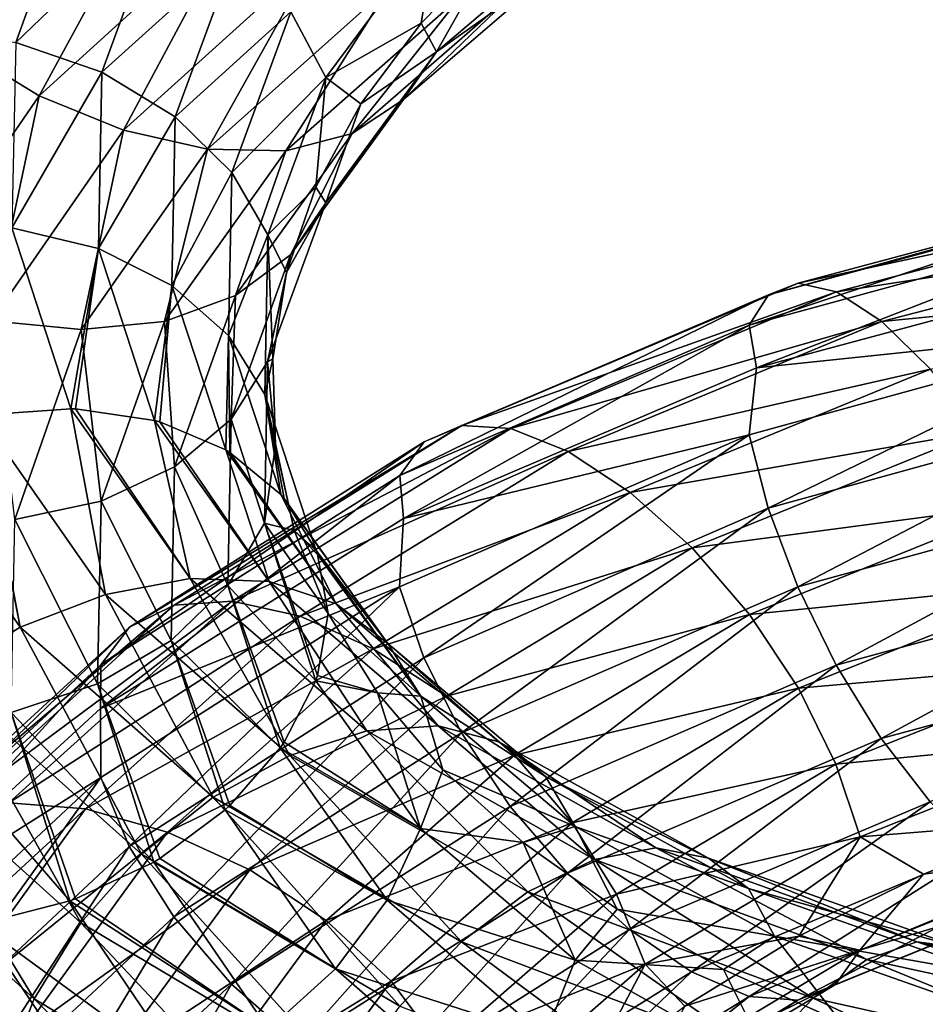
# Model space of a CAD drawing. Header units: metres. Extents: x -109 to 109, y -452 to 89.
# Tile 177 of 256: x -15.43 to -8.51, y -330.64 to -323.12. Entities that reach past the tile are written whole.
import ezdxf

# ---------------------------------------------------------------- set-up
doc = ezdxf.new("R2010")
doc.units = ezdxf.units.M
doc.layers.add('solid_K244270000C71_000', color=7, linetype='CONTINUOUS')
doc.layers.add('solid_k244270000c71_000_02', color=7, linetype='CONTINUOUS')

msp = doc.modelspace()

# ---------------------------------------------------------------- linework, layer by layer
at = {"layer": 'solid_K244270000C71_000'}
for points in [[(-15.873216, -323.338593, 818.342834), (-15.277275, -323.703857, 818.408142), (-16.332329, -325.233673, 820.76709)], [(-14.246313, -327.590271, 809.608337), (-14.58677, -327.758331, 809.076355), (-16.386608, -329.409637, 811.271301)], [(-16.004143, -329.191864, 811.761536), (-14.246313, -327.590271, 809.608337), (-16.386608, -329.409637, 811.271301)], [(-14.58677, -327.758331, 809.076355), (-14.805834, -328.046051, 808.561401), (-16.632702, -329.732422, 810.780823)], [(-16.386608, -329.409637, 811.271301), (-14.58677, -327.758331, 809.076355), (-16.632702, -329.732422, 810.780823)], [(-14.805834, -328.046051, 808.561401), (-14.808818, -328.380127, 808.026184), (-16.662947, -330.076141, 810.242249)], [(-16.632702, -329.732422, 810.780823), (-14.805834, -328.046051, 808.561401), (-16.662947, -330.076141, 810.242249)], [(-16.662947, -330.076141, 810.242249), (-14.807342, -328.906311, 807.730774), (-16.634396, -330.606934, 809.939636)], [(-16.634396, -330.606934, 809.939636), (-14.807342, -328.906311, 807.730774), (-16.38978, -331.109894, 809.635986)], [(-14.807342, -328.906311, 807.730774), (-14.589593, -329.431274, 807.461243), (-16.38978, -331.109894, 809.635986)], [(-14.924942, -329.14563, 812.604797), (-15.50806, -329.099091, 812.216736), (-16.732044, -330.808746, 814.508972)], [(-16.102903, -330.779175, 814.82135), (-14.924942, -329.14563, 812.604797), (-16.732044, -330.808746, 814.508972)]]:
    msp.add_3dface(points, dxfattribs=at)
at = {"layer": 'solid_k244270000c71_000_02'}
for points in [[(-16.379755, -322.889069, 818.406433), (-14.743484, -321.38446, 816.083801), (-15.873216, -323.338593, 818.342834)], [(-14.743484, -321.38446, 816.083801), (-14.287545, -321.885193, 816.087097), (-15.873216, -323.338593, 818.342834)], [(-14.951128, -321.900604, 824.070984), (-15.638254, -321.71637, 823.971924), (-16.167475, -323.188324, 826.387756)], [(-15.873216, -323.338593, 818.342834), (-14.287545, -321.885193, 816.087097), (-15.277275, -323.703857, 818.408142)], [(-14.287545, -321.885193, 816.087097), (-13.751137, -322.313477, 816.229187), (-15.277275, -323.703857, 818.408142)], [(-15.457094, -323.295441, 826.391052), (-14.951128, -321.900604, 824.070984), (-16.167475, -323.188324, 826.387756)], [(-14.314031, -322.198456, 824.058594), (-14.951128, -321.900604, 824.070984), (-15.457094, -323.295441, 826.391052)], [(-14.798437, -323.52359, 826.288757), (-14.314031, -322.198456, 824.058594), (-15.457094, -323.295441, 826.391052)], [(-13.77251, -322.596497, 823.928467), (-14.314031, -322.198456, 824.058594), (-14.798437, -323.52359, 826.288757)], [(-15.277275, -323.703857, 818.408142), (-13.751137, -322.313477, 816.229187), (-14.634536, -323.966339, 818.591797)], [(-13.751137, -322.313477, 816.229187), (-13.172605, -322.646027, 816.494263), (-14.634536, -323.966339, 818.591797)], [(-12.244205, -323.368774, 820.62323), (-11.021059, -322.328857, 818.816956), (-11.789176, -322.566101, 820.435425)], [(-11.247705, -322.659393, 818.319336), (-11.021059, -322.328857, 818.816956), (-12.244205, -323.368774, 820.62323)], [(-13.087943, -323.563843, 823.37677), (-12.242473, -322.426422, 821.418152), (-13.355517, -323.063477, 823.694763)], [(-13.087943, -323.563843, 823.37677), (-12.359611, -323.149323, 821.445984), (-12.242473, -322.426422, 821.418152)], [(-12.242473, -322.426422, 821.418152), (-12.359611, -323.149323, 821.445984), (-11.789176, -322.566101, 820.435425)], [(-12.244205, -323.368774, 820.62323), (-11.789176, -322.566101, 820.435425), (-12.359611, -323.149323, 821.445984)], [(-14.23859, -323.864227, 826.081238), (-13.77251, -322.596497, 823.928467), (-14.798437, -323.52359, 826.288757)], [(-14.634536, -323.966339, 818.591797), (-13.172605, -322.646027, 816.494263), (-13.991565, -324.110901, 818.87738)], [(-13.355517, -323.063477, 823.694763), (-13.77251, -322.596497, 823.928467), (-14.23859, -323.864227, 826.081238)], [(-13.172605, -322.646027, 816.494263), (-12.593863, -322.862366, 816.860291), (-13.991565, -324.110901, 818.87738)], [(-12.496006, -323.73233, 820.154358), (-11.247705, -322.659393, 818.319336), (-12.244205, -323.368774, 820.62323)], [(-11.599947, -322.870148, 817.802795), (-11.247705, -322.659393, 818.319336), (-12.496006, -323.73233, 820.154358)], [(-13.991565, -324.110901, 818.87738), (-12.593863, -322.862366, 816.860291), (-13.394926, -324.122192, 819.24823)], [(-12.593863, -322.862366, 816.860291), (-12.056827, -322.941833, 817.304871), (-13.394926, -324.122192, 819.24823)], [(-12.887341, -323.990845, 819.684448), (-11.599947, -322.870148, 817.802795), (-12.496006, -323.73233, 820.154358)], [(-12.056827, -322.941833, 817.304871), (-11.599947, -322.870148, 817.802795), (-12.887341, -323.990845, 819.684448)], [(-13.394926, -324.122192, 819.24823), (-12.056827, -322.941833, 817.304871), (-12.887341, -323.990845, 819.684448)], [(-13.807486, -324.289063, 825.786743), (-13.355517, -323.063477, 823.694763), (-14.23859, -323.864227, 826.081238)], [(-13.087943, -323.563843, 823.37677), (-13.355517, -323.063477, 823.694763), (-13.807486, -324.289063, 825.786743)], [(-13.087943, -323.563843, 823.37677), (-12.820027, -323.76358, 822.498901), (-12.359611, -323.149323, 821.445984)], [(-12.244205, -323.368774, 820.62323), (-12.359611, -323.149323, 821.445984), (-12.820027, -323.76358, 822.498901)], [(-14.798437, -323.52359, 826.288757), (-15.457094, -323.295441, 826.391052), (-15.485257, -324.710266, 828.755005)], [(-13.089796, -324.518829, 822.574768), (-12.244205, -323.368774, 820.62323), (-12.820027, -323.76358, 822.498901)], [(-12.496006, -323.73233, 820.154358), (-12.244205, -323.368774, 820.62323), (-13.089796, -324.518829, 822.574768)], [(-14.8254, -324.867798, 828.561035), (-14.798437, -323.52359, 826.288757), (-15.485257, -324.710266, 828.755005)], [(-14.23859, -323.864227, 826.081238), (-14.798437, -323.52359, 826.288757), (-14.8254, -324.867798, 828.561035)], [(-13.530857, -324.764954, 825.428284), (-13.087943, -323.563843, 823.37677), (-13.807486, -324.289063, 825.786743)], [(-13.530857, -324.764954, 825.428284), (-13.165103, -324.400787, 823.584473), (-13.087943, -323.563843, 823.37677)], [(-13.087943, -323.563843, 823.37677), (-13.165103, -324.400787, 823.584473), (-12.820027, -323.76358, 822.498901)], [(-16.332329, -325.233673, 820.76709), (-15.277275, -323.703857, 818.408142), (-15.645203, -325.420227, 820.861633)], [(-15.277275, -323.703857, 818.408142), (-14.634536, -323.966339, 818.591797), (-15.645203, -325.420227, 820.861633)], [(-13.358985, -324.918121, 822.137268), (-12.496006, -323.73233, 820.154358), (-13.089796, -324.518829, 822.574768)], [(-12.887341, -323.990845, 819.684448), (-12.496006, -323.73233, 820.154358), (-13.358985, -324.918121, 822.137268)], [(-13.089796, -324.518829, 822.574768), (-12.820027, -323.76358, 822.498901), (-13.165103, -324.400787, 823.584473)], [(-14.264533, -325.15036, 828.274414), (-14.23859, -323.864227, 826.081238), (-14.8254, -324.867798, 828.561035)], [(-13.807486, -324.289063, 825.786743), (-14.23859, -323.864227, 826.081238), (-14.264533, -325.15036, 828.274414)], [(-15.645203, -325.420227, 820.861633), (-14.634536, -323.966339, 818.591797), (-14.957828, -325.487, 821.059326)], [(-14.634536, -323.966339, 818.591797), (-13.991565, -324.110901, 818.87738), (-14.957828, -325.487, 821.059326)], [(-13.777346, -325.228394, 821.718323), (-12.887341, -323.990845, 819.684448), (-13.358985, -324.918121, 822.137268)], [(-13.394926, -324.122192, 819.24823), (-12.887341, -323.990845, 819.684448), (-13.777346, -325.228394, 821.718323)], [(-14.957828, -325.487, 821.059326), (-13.991565, -324.110901, 818.87738), (-14.319985, -325.424408, 821.349609)], [(-13.991565, -324.110901, 818.87738), (-13.394926, -324.122192, 819.24823), (-14.319985, -325.424408, 821.349609)], [(-14.319985, -325.424408, 821.349609), (-13.394926, -324.122192, 819.24823), (-13.777346, -325.228394, 821.718323)], [(-13.832644, -325.532532, 827.917908), (-13.807486, -324.289063, 825.786743), (-14.264533, -325.15036, 828.274414)], [(-13.530857, -324.764954, 825.428284), (-13.807486, -324.289063, 825.786743), (-13.832644, -325.532532, 827.917908)], [(-6.622428, -324.370209, 804.895569), (-6.780691, -324.431824, 804.275757), (-9.709269, -325.221619, 805.531677)], [(-9.482653, -325.132874, 806.129395), (-6.622428, -324.370209, 804.895569), (-9.709269, -325.221619, 805.531677)], [(-6.417152, -324.469757, 805.526306), (-6.622428, -324.370209, 804.895569), (-9.482653, -325.132874, 806.129395)], [(-13.530857, -324.764954, 825.428284), (-13.389809, -325.05127, 824.690002), (-13.165103, -324.400787, 823.584473)], [(-13.089796, -324.518829, 822.574768), (-13.165103, -324.400787, 823.584473), (-13.389809, -325.05127, 824.690002)], [(-6.780691, -324.431824, 804.275757), (-6.882523, -324.644348, 803.709106), (-9.855083, -325.453339, 804.978027)], [(-9.709269, -325.221619, 805.531677), (-6.780691, -324.431824, 804.275757), (-9.855083, -325.453339, 804.978027)], [(-13.532772, -325.733154, 824.618896), (-13.089796, -324.518829, 822.574768), (-13.389809, -325.05127, 824.690002)], [(-13.358985, -324.918121, 822.137268), (-13.089796, -324.518829, 822.574768), (-13.532772, -325.733154, 824.618896)], [(-9.188718, -325.199066, 806.730286), (-6.417152, -324.469757, 805.526306), (-9.482653, -325.132874, 806.129395)], [(-6.175861, -324.734161, 806.126526), (-6.417152, -324.469757, 805.526306), (-9.188718, -325.199066, 806.730286)], [(-9.855083, -325.453339, 804.978027), (-6.882523, -324.644348, 803.709106), (-9.800735, -325.779877, 804.45575)], [(-6.882523, -324.644348, 803.709106), (-6.795164, -324.973114, 803.195313), (-9.800735, -325.779877, 804.45575)], [(-15.485257, -324.710266, 828.755005), (-15.728821, -326.139465, 831.289001), (-15.036779, -326.091858, 831.097351)], [(-14.8254, -324.867798, 828.561035), (-15.485257, -324.710266, 828.755005), (-15.036779, -326.091858, 831.097351)], [(-8.843213, -325.425751, 807.294556), (-6.175861, -324.734161, 806.126526), (-9.188718, -325.199066, 806.730286)], [(-5.915832, -325.138641, 806.659546), (-6.175861, -324.734161, 806.126526), (-8.843213, -325.425751, 807.294556)], [(-13.555511, -325.983673, 827.518127), (-13.530857, -324.764954, 825.428284), (-13.832644, -325.532532, 827.917908)], [(-13.555511, -325.983673, 827.518127), (-13.492302, -325.709412, 825.809753), (-13.530857, -324.764954, 825.428284)], [(-13.530857, -324.764954, 825.428284), (-13.492302, -325.709412, 825.809753), (-13.389809, -325.05127, 824.690002)], [(-14.8254, -324.867798, 828.561035), (-15.036779, -326.091858, 831.097351), (-14.999519, -326.09314, 831.083923)], [(-14.8254, -324.867798, 828.561035), (-14.999519, -326.09314, 831.083923), (-14.396325, -326.180298, 830.812561)], [(-14.264533, -325.15036, 828.274414), (-14.8254, -324.867798, 828.561035), (-14.396325, -326.180298, 830.812561)], [(-13.811071, -326.16983, 824.214478), (-13.358985, -324.918121, 822.137268), (-13.532772, -325.733154, 824.618896)], [(-13.777346, -325.228394, 821.718323), (-13.358985, -324.918121, 822.137268), (-13.811071, -326.16983, 824.214478)], [(-9.800735, -325.779877, 804.45575), (-6.795164, -324.973114, 803.195313), (-6.883224, -325.47345, 802.89978)], [(-13.532772, -325.733154, 824.618896), (-13.389809, -325.05127, 824.690002), (-13.492302, -325.709412, 825.809753)], [(-14.264533, -325.15036, 828.274414), (-14.396325, -326.180298, 830.812561), (-14.356963, -326.191101, 830.790649)], [(-14.264533, -325.15036, 828.274414), (-14.356963, -326.191101, 830.790649), (-13.852818, -326.405457, 830.448486)], [(-13.832644, -325.532532, 827.917908), (-14.264533, -325.15036, 828.274414), (-13.852818, -326.405457, 830.448486)], [(-9.482653, -325.132874, 806.129395), (-9.709269, -325.221619, 805.531677), (-12.33819, -326.344543, 807.145508)], [(-12.050215, -326.219971, 807.713684), (-9.482653, -325.132874, 806.129395), (-12.33819, -326.344543, 807.145508)], [(-9.188718, -325.199066, 806.730286), (-9.482653, -325.132874, 806.129395), (-12.050215, -326.219971, 807.713684)], [(-11.676692, -326.242035, 808.274597), (-9.188718, -325.199066, 806.730286), (-12.050215, -326.219971, 807.713684)], [(-8.843213, -325.425751, 807.294556), (-9.188718, -325.199066, 806.730286), (-11.676692, -326.242035, 808.274597)], [(-8.470878, -325.790649, 807.788147), (-5.915832, -325.138641, 806.659546), (-8.843213, -325.425751, 807.294556)], [(-14.319985, -325.424408, 821.349609), (-13.777346, -325.228394, 821.718323), (-14.243589, -326.534241, 823.849182)], [(-14.243589, -326.534241, 823.849182), (-13.777346, -325.228394, 821.718323), (-13.811071, -326.16983, 824.214478)], [(-9.709269, -325.221619, 805.531677), (-9.855083, -325.453339, 804.978027), (-12.523485, -326.601593, 806.609253)], [(-12.33819, -326.344543, 807.145508), (-9.709269, -325.221619, 805.531677), (-12.523485, -326.601593, 806.609253)], [(-15.645203, -325.420227, 820.861633), (-14.957828, -325.487, 821.059326), (-15.464021, -326.937714, 823.346252)], [(-14.957828, -325.487, 821.059326), (-14.319985, -325.424408, 821.349609), (-14.804592, -326.797852, 823.551636)], [(-14.804592, -326.797852, 823.551636), (-14.319985, -325.424408, 821.349609), (-14.243589, -326.534241, 823.849182)], [(-11.237638, -326.418732, 808.790466), (-8.843213, -325.425751, 807.294556), (-11.676692, -326.242035, 808.274597)], [(-8.470878, -325.790649, 807.788147), (-8.843213, -325.425751, 807.294556), (-11.237638, -326.418732, 808.790466)], [(-15.464021, -326.937714, 823.346252), (-14.957828, -325.487, 821.059326), (-14.804592, -326.797852, 823.551636)], [(-12.523485, -326.601593, 806.609253), (-9.855083, -325.453339, 804.978027), (-12.494887, -326.927979, 806.076965)], [(-9.855083, -325.453339, 804.978027), (-9.800735, -325.779877, 804.45575), (-12.494887, -326.927979, 806.076965)], [(-9.856086, -326.290588, 804.163635), (-6.883224, -325.47345, 802.89978), (-9.711147, -326.850403, 803.94751)], [(-9.800735, -325.779877, 804.45575), (-6.883224, -325.47345, 802.89978), (-9.856086, -326.290588, 804.163635)], [(-6.883224, -325.47345, 802.89978), (-6.782002, -326.044983, 802.701294), (-9.711147, -326.850403, 803.94751)], [(-13.832644, -325.532532, 827.917908), (-13.852818, -326.405457, 830.448486), (-13.821424, -326.424438, 830.422546)], [(-13.832644, -325.532532, 827.917908), (-13.821424, -326.424438, 830.422546), (-13.432945, -326.746124, 830.030151)], [(-13.555511, -325.983673, 827.518127), (-13.832644, -325.532532, 827.917908), (-13.432945, -326.746124, 830.030151)], [(-13.555511, -325.983673, 827.518127), (-13.472473, -326.369049, 826.937073), (-13.492302, -325.709412, 825.809753)], [(-13.532772, -325.733154, 824.618896), (-13.492302, -325.709412, 825.809753), (-13.472473, -326.369049, 826.937073)], [(-13.811071, -326.16983, 824.214478), (-13.532772, -325.733154, 824.618896), (-13.557429, -326.965332, 826.701233)], [(-13.557429, -326.965332, 826.701233), (-13.532772, -325.733154, 824.618896), (-13.472473, -326.369049, 826.937073)], [(-12.494887, -326.927979, 806.076965), (-9.800735, -325.779877, 804.45575), (-9.856086, -326.290588, 804.163635)], [(-10.764487, -326.731201, 809.230957), (-8.470878, -325.790649, 807.788147), (-11.237638, -326.418732, 808.790466)], [(-8.098678, -326.264648, 808.178223), (-8.470878, -325.790649, 807.788147), (-10.764487, -326.731201, 809.230957)], [(-13.555511, -325.983673, 827.518127), (-13.432945, -326.746124, 830.030151), (-13.405642, -326.777344, 829.995483)], [(-13.555511, -325.983673, 827.518127), (-13.405642, -326.777344, 829.995483), (-13.163553, -327.173767, 829.588867)], [(-13.555511, -325.983673, 827.518127), (-13.163553, -327.173767, 829.588867), (-13.330889, -327.020264, 828.058899)], [(-13.555511, -325.983673, 827.518127), (-13.330889, -327.020264, 828.058899), (-13.472473, -326.369049, 826.937073)], [(-15.036779, -326.091858, 831.097351), (-15.728821, -326.139465, 831.289001), (-14.772365, -327.507874, 833.63739)], [(-14.123284, -327.38736, 833.353394), (-15.036779, -326.091858, 831.097351), (-14.772365, -327.507874, 833.63739)], [(-14.999519, -326.09314, 831.083923), (-15.036779, -326.091858, 831.097351), (-14.123284, -327.38736, 833.353394)], [(-14.396325, -326.180298, 830.812561), (-14.999519, -326.09314, 831.083923), (-14.123284, -327.38736, 833.353394)], [(-9.711147, -326.850403, 803.94751), (-6.782002, -326.044983, 802.701294), (-9.485272, -327.450378, 803.875549)], [(-6.782002, -326.044983, 802.701294), (-6.624258, -326.665924, 802.654968), (-9.485272, -327.450378, 803.875549)], [(-15.740829, -326.141418, 831.291382), (-16.422153, -326.31601, 831.37677), (-15.42168, -327.758514, 833.816711)], [(-15.728821, -326.139465, 831.289001), (-15.740829, -326.141418, 831.291382), (-15.42168, -327.758514, 833.816711)], [(-14.772365, -327.507874, 833.63739), (-15.728821, -326.139465, 831.289001), (-15.42168, -327.758514, 833.816711)], [(-14.243589, -326.534241, 823.849182), (-13.811071, -326.16983, 824.214478), (-13.836236, -327.439911, 826.330627)], [(-13.836236, -327.439911, 826.330627), (-13.811071, -326.16983, 824.214478), (-13.557429, -326.965332, 826.701233)], [(-12.050215, -326.219971, 807.713684), (-12.33819, -326.344543, 807.145508), (-14.58677, -327.758331, 809.076355)], [(-14.246313, -327.590271, 809.608337), (-12.050215, -326.219971, 807.713684), (-14.58677, -327.758331, 809.076355)], [(-13.521463, -327.409851, 832.981689), (-14.396325, -326.180298, 830.812561), (-14.123284, -327.38736, 833.353394)], [(-14.356963, -326.191101, 830.790649), (-14.396325, -326.180298, 830.812561), (-13.521463, -327.409851, 832.981689)], [(-13.852818, -326.405457, 830.448486), (-14.356963, -326.191101, 830.790649), (-13.521463, -327.409851, 832.981689)], [(-11.676692, -326.242035, 808.274597), (-12.050215, -326.219971, 807.713684), (-14.246313, -327.590271, 809.608337)], [(-13.804717, -327.558777, 810.120178), (-11.676692, -326.242035, 808.274597), (-14.246313, -327.590271, 809.608337)], [(-11.237638, -326.418732, 808.790466), (-11.676692, -326.242035, 808.274597), (-13.804717, -327.558777, 810.120178)], [(-15.42168, -327.758514, 833.816711), (-16.422153, -326.31601, 831.37677), (-16.024206, -328.126282, 833.873962)], [(-12.52476, -327.449341, 805.78772), (-9.856086, -326.290588, 804.163635), (-12.340577, -327.993439, 805.547607)], [(-12.494887, -326.927979, 806.076965), (-9.856086, -326.290588, 804.163635), (-12.52476, -327.449341, 805.78772)], [(-9.856086, -326.290588, 804.163635), (-9.711147, -326.850403, 803.94751), (-12.340577, -327.993439, 805.547607)], [(-10.291509, -327.153931, 809.567139), (-8.098678, -326.264648, 808.178223), (-10.764487, -326.731201, 809.230957)], [(-7.753577, -326.818268, 808.431519), (-8.098678, -326.264648, 808.178223), (-10.291509, -327.153931, 809.567139)], [(-12.33819, -326.344543, 807.145508), (-12.523485, -326.601593, 806.609253), (-14.805834, -328.046051, 808.561401)], [(-14.58677, -327.758331, 809.076355), (-12.33819, -326.344543, 807.145508), (-14.805834, -328.046051, 808.561401)], [(-13.557429, -326.965332, 826.701233), (-13.472473, -326.369049, 826.937073), (-13.330889, -327.020264, 828.058899)], [(-13.009927, -327.58136, 832.541992), (-13.852818, -326.405457, 830.448486), (-13.521463, -327.409851, 832.981689)], [(-13.821424, -326.424438, 830.422546), (-13.852818, -326.405457, 830.448486), (-13.009927, -327.58136, 832.541992)], [(-13.432945, -326.746124, 830.030151), (-13.821424, -326.424438, 830.422546), (-13.009927, -327.58136, 832.541992)], [(-13.285647, -327.674774, 810.576721), (-11.237638, -326.418732, 808.790466), (-13.804717, -327.558777, 810.120178)], [(-10.764487, -326.731201, 809.230957), (-11.237638, -326.418732, 808.790466), (-13.285647, -327.674774, 810.576721)], [(-14.804592, -326.797852, 823.551636), (-14.243589, -326.534241, 823.849182), (-14.269542, -327.859192, 826.020203)], [(-14.269542, -327.859192, 826.020203), (-14.243589, -326.534241, 823.849182), (-13.836236, -327.439911, 826.330627)], [(-12.523485, -326.601593, 806.609253), (-12.494887, -326.927979, 806.076965), (-14.808818, -328.380127, 808.026184)], [(-14.805834, -328.046051, 808.561401), (-12.523485, -326.601593, 806.609253), (-14.808818, -328.380127, 808.026184)], [(-9.485272, -327.450378, 803.875549), (-6.624258, -326.665924, 802.654968), (-9.191943, -328.049225, 803.958374)], [(-6.624258, -326.665924, 802.654968), (-6.419404, -327.293854, 802.769958), (-9.191943, -328.049225, 803.958374)], [(-12.616022, -327.882019, 832.065369), (-13.432945, -326.746124, 830.030151), (-13.009927, -327.58136, 832.541992)], [(-13.405642, -326.777344, 829.995483), (-13.432945, -326.746124, 830.030151), (-12.616022, -327.882019, 832.065369)], [(-13.163553, -327.173767, 829.588867), (-13.405642, -326.777344, 829.995483), (-12.616022, -327.882019, 832.065369)], [(-12.726268, -327.923553, 810.952026), (-10.764487, -326.731201, 809.230957), (-13.285647, -327.674774, 810.576721)], [(-10.291509, -327.153931, 809.567139), (-10.764487, -326.731201, 809.230957), (-12.726268, -327.923553, 810.952026)], [(-15.464021, -326.937714, 823.346252), (-14.804592, -326.797852, 823.551636), (-14.831567, -328.191284, 825.795349)], [(-14.831567, -328.191284, 825.795349), (-14.804592, -326.797852, 823.551636), (-14.269542, -327.859192, 826.020203)], [(-12.340577, -327.993439, 805.547607), (-9.711147, -326.850403, 803.94751), (-12.053543, -328.56543, 805.440918)], [(-9.711147, -326.850403, 803.94751), (-9.485272, -327.450378, 803.875549), (-12.053543, -328.56543, 805.440918)], [(-9.852967, -327.661102, 809.769897), (-7.753577, -326.818268, 808.431519), (-10.291509, -327.153931, 809.567139)], [(-7.460248, -327.419464, 808.522156), (-7.753577, -326.818268, 808.431519), (-9.852967, -327.661102, 809.769897)], [(-14.808818, -328.380127, 808.026184), (-12.494887, -326.927979, 806.076965), (-12.52476, -327.449341, 805.78772)], [(-15.492196, -328.409424, 825.676697), (-15.464021, -326.937714, 823.346252), (-14.831567, -328.191284, 825.795349)], [(-13.836236, -327.439911, 826.330627), (-13.557429, -326.965332, 826.701233), (-13.165367, -328.166809, 828.766174)], [(-13.557429, -326.965332, 826.701233), (-13.070083, -327.652985, 829.161499), (-13.151601, -328.127136, 828.794678)], [(-13.557429, -326.965332, 826.701233), (-13.330889, -327.020264, 828.058899), (-13.070083, -327.652985, 829.161499)], [(-13.557429, -326.965332, 826.701233), (-13.151601, -328.127136, 828.794678), (-13.165367, -328.166809, 828.766174)], [(-13.330889, -327.020264, 828.058899), (-13.151601, -327.20459, 829.559448), (-13.070083, -327.652985, 829.161499)], [(-13.330889, -327.020264, 828.058899), (-13.163553, -327.173767, 829.588867), (-13.151601, -327.20459, 829.559448)], [(-12.16709, -328.284027, 811.222046), (-10.291509, -327.153931, 809.567139), (-12.726268, -327.923553, 810.952026)], [(-9.852967, -327.661102, 809.769897), (-10.291509, -327.153931, 809.567139), (-12.16709, -328.284027, 811.222046)], [(-12.363264, -328.28595, 831.585693), (-13.163553, -327.173767, 829.588867), (-12.616022, -327.882019, 832.065369)], [(-13.151601, -327.20459, 829.559448), (-13.163553, -327.173767, 829.588867), (-12.363264, -328.28595, 831.585693)], [(-13.151601, -327.20459, 829.559448), (-12.363264, -328.28595, 831.585693), (-13.070083, -327.652985, 829.161499)], [(-9.191943, -328.049225, 803.958374), (-6.419404, -327.293854, 802.769958), (-8.846843, -328.606903, 804.200623)], [(-6.419404, -327.293854, 802.769958), (-6.178395, -327.887207, 803.049072), (-8.846843, -328.606903, 804.200623)], [(-14.808818, -328.380127, 808.026184), (-12.52476, -327.449341, 805.78772), (-14.807342, -328.906311, 807.730774)], [(-14.807342, -328.906311, 807.730774), (-12.52476, -327.449341, 805.78772), (-14.589593, -329.431274, 807.461243)], [(-14.123284, -327.38736, 833.353394), (-14.772365, -327.507874, 833.63739), (-13.362568, -328.736572, 835.831421)], [(-12.52476, -327.449341, 805.78772), (-12.340577, -327.993439, 805.547607), (-14.589593, -329.431274, 807.461243)], [(-14.269542, -327.859192, 826.020203), (-13.836236, -327.439911, 826.330627), (-13.436428, -328.679657, 828.428406)], [(-12.775432, -328.549225, 835.461548), (-14.123284, -327.38736, 833.353394), (-13.362568, -328.736572, 835.831421)], [(-13.521463, -327.409851, 832.981689), (-14.123284, -327.38736, 833.353394), (-12.775432, -328.549225, 835.461548)], [(-13.836236, -327.439911, 826.330627), (-13.165367, -328.166809, 828.766174), (-13.405642, -328.634796, 828.455627)], [(-13.836236, -327.439911, 826.330627), (-13.405642, -328.634796, 828.455627), (-13.436428, -328.679657, 828.428406)], [(-12.231046, -328.511383, 835.009338), (-13.521463, -327.409851, 832.981689), (-12.775432, -328.549225, 835.461548)], [(-13.009927, -327.58136, 832.541992), (-13.521463, -327.409851, 832.981689), (-12.231046, -328.511383, 835.009338)], [(-12.053543, -328.56543, 805.440918), (-9.485272, -327.450378, 803.875549), (-11.680791, -329.12561, 805.480347)], [(-9.485272, -327.450378, 803.875549), (-9.191943, -328.049225, 803.958374), (-11.680791, -329.12561, 805.480347)], [(-9.480215, -328.223999, 809.816833), (-7.460248, -327.419464, 808.522156), (-9.852967, -327.661102, 809.769897)], [(-7.234373, -328.027344, 808.452576), (-7.460248, -327.419464, 808.522156), (-9.480215, -328.223999, 809.816833)], [(-14.772365, -327.507874, 833.63739), (-15.42168, -327.758514, 833.816711), (-13.949916, -329.055878, 836.095642)], [(-13.362568, -328.736572, 835.831421), (-14.772365, -327.507874, 833.63739), (-13.949916, -329.055878, 836.095642)], [(-13.804717, -327.558777, 810.120178), (-14.246313, -327.590271, 809.608337), (-16.004143, -329.191864, 811.761536)], [(-15.50806, -329.099091, 812.216736), (-13.804717, -327.558777, 810.120178), (-16.004143, -329.191864, 811.761536)], [(-13.285647, -327.674774, 810.576721), (-13.804717, -327.558777, 810.120178), (-15.50806, -329.099091, 812.216736)], [(-11.768328, -328.633362, 834.500366), (-13.009927, -327.58136, 832.541992), (-12.231046, -328.511383, 835.009338)], [(-12.616022, -327.882019, 832.065369), (-13.009927, -327.58136, 832.541992), (-11.768328, -328.633362, 834.500366)], [(-14.924942, -329.14563, 812.604797), (-13.285647, -327.674774, 810.576721), (-15.50806, -329.099091, 812.216736)], [(-12.726268, -327.923553, 810.952026), (-13.285647, -327.674774, 810.576721), (-14.924942, -329.14563, 812.604797)], [(-13.151601, -328.127136, 828.794678), (-13.070083, -327.652985, 829.161499), (-12.692803, -328.260162, 830.236328)], [(-12.363264, -328.28595, 831.585693), (-12.692803, -328.260162, 830.236328), (-13.070083, -327.652985, 829.161499)], [(-11.648626, -328.734741, 811.36261), (-9.852967, -327.661102, 809.769897), (-12.16709, -328.284027, 811.222046)], [(-9.480215, -328.223999, 809.816833), (-9.852967, -327.661102, 809.769897), (-11.648626, -328.734741, 811.36261)], [(-15.42168, -327.758514, 833.816711), (-16.024206, -328.126282, 833.873962), (-14.494939, -329.489349, 836.230469)], [(-13.949916, -329.055878, 836.095642), (-15.42168, -327.758514, 833.816711), (-14.494939, -329.489349, 836.230469)], [(-14.831567, -328.191284, 825.795349), (-14.269542, -327.859192, 826.020203), (-13.857738, -329.153351, 828.172058)], [(-14.269542, -327.859192, 826.020203), (-13.436428, -328.679657, 828.428406), (-13.821424, -329.119904, 828.187988)], [(-14.269542, -327.859192, 826.020203), (-13.821424, -329.119904, 828.187988), (-13.857738, -329.153351, 828.172058)], [(-11.412015, -328.897675, 833.969421), (-12.616022, -327.882019, 832.065369), (-11.768328, -328.633362, 834.500366)], [(-12.363264, -328.28595, 831.585693), (-12.616022, -327.882019, 832.065369), (-11.412015, -328.897675, 833.969421)], [(-8.846843, -328.606903, 804.200623), (-6.178395, -327.887207, 803.049072), (-8.474642, -329.090057, 804.579224)], [(-14.296541, -329.321533, 812.904785), (-12.726268, -327.923553, 810.952026), (-14.924942, -329.14563, 812.604797)], [(-12.16709, -328.284027, 811.222046), (-12.726268, -327.923553, 810.952026), (-14.296541, -329.321533, 812.904785)], [(-14.589593, -329.431274, 807.461243), (-12.340577, -327.993439, 805.547607), (-14.250248, -329.969177, 807.311707)], [(-12.340577, -327.993439, 805.547607), (-12.053543, -328.56543, 805.440918), (-14.250248, -329.969177, 807.311707)], [(-11.680791, -329.12561, 805.480347), (-9.191943, -328.049225, 803.958374), (-11.242249, -329.635895, 805.672852)], [(-9.191943, -328.049225, 803.958374), (-8.846843, -328.606903, 804.200623), (-11.242249, -329.635895, 805.672852)], [(-9.193181, -328.803589, 809.712891), (-7.234373, -328.027344, 808.452576), (-9.480215, -328.223999, 809.816833)], [(-7.089434, -328.598419, 808.232727), (-7.234373, -328.027344, 808.452576), (-9.193181, -328.803589, 809.712891)], [(-16.024206, -328.126282, 833.873962), (-16.536798, -328.593384, 833.797424), (-14.958613, -330.014832, 836.218506)], [(-14.494939, -329.489349, 836.230469), (-16.024206, -328.126282, 833.873962), (-14.958613, -330.014832, 836.218506)], [(-13.165367, -328.166809, 828.766174), (-13.151601, -328.127136, 828.794678), (-12.692803, -328.260162, 830.236328)], [(-15.492196, -328.409424, 825.676697), (-14.831567, -328.191284, 825.795349), (-14.402204, -329.551849, 828.01947)], [(-14.831567, -328.191284, 825.795349), (-13.857738, -329.153351, 828.172058), (-14.356963, -329.524902, 828.026978)], [(-14.831567, -328.191284, 825.795349), (-14.356963, -329.524902, 828.026978), (-14.402204, -329.551849, 828.01947)], [(-13.405642, -328.634796, 828.455627), (-13.165367, -328.166809, 828.766174), (-12.365014, -329.293793, 830.754578)], [(-12.365014, -329.293793, 830.754578), (-13.165367, -328.166809, 828.766174), (-12.692803, -328.260162, 830.236328)], [(-12.365014, -329.293793, 830.754578), (-12.692803, -328.260162, 830.236328), (-12.194407, -328.84671, 831.295959)], [(-12.363264, -328.28595, 831.585693), (-12.194407, -328.84671, 831.295959), (-12.692803, -328.260162, 830.236328)], [(-11.207942, -329.250977, 811.355835), (-9.480215, -328.223999, 809.816833), (-11.648626, -328.734741, 811.36261)], [(-9.193181, -328.803589, 809.712891), (-9.480215, -328.223999, 809.816833), (-11.207942, -329.250977, 811.355835)], [(-13.668368, -329.610718, 813.098511), (-12.16709, -328.284027, 811.222046), (-14.296541, -329.321533, 812.904785)], [(-11.648626, -328.734741, 811.36261), (-12.16709, -328.284027, 811.222046), (-13.668368, -329.610718, 813.098511)], [(-11.183379, -329.280609, 833.453735), (-12.194407, -328.84671, 831.295959), (-12.363264, -328.28595, 831.585693)], [(-11.183379, -329.280609, 833.453735), (-12.363264, -328.28595, 831.585693), (-11.412015, -328.897675, 833.969421)], [(-16.662947, -330.076141, 810.242249), (-14.808818, -328.380127, 808.026184), (-14.807342, -328.906311, 807.730774)], [(-16.204128, -328.506439, 825.666382), (-15.492196, -328.409424, 825.676697), (-15.043338, -329.846954, 827.986511)], [(-15.492196, -328.409424, 825.676697), (-14.402204, -329.551849, 828.01947), (-14.999519, -329.831207, 827.985046)], [(-15.492196, -328.409424, 825.676697), (-14.999519, -329.831207, 827.985046), (-15.043338, -329.846954, 827.986511)], [(-16.204128, -328.506439, 825.666382), (-15.043338, -329.846954, 827.986511), (-15.735923, -330.02533, 828.070007)], [(-14.250248, -329.969177, 807.311707), (-12.053543, -328.56543, 805.440918), (-13.809563, -330.482269, 807.297791)], [(-12.053543, -328.56543, 805.440918), (-11.680791, -329.12561, 805.480347), (-13.809563, -330.482269, 807.297791)], [(-12.775432, -328.549225, 835.461548), (-13.362568, -328.736572, 835.831421), (-11.544967, -329.778625, 837.810364)], [(-12.231046, -328.511383, 835.009338), (-12.775432, -328.549225, 835.461548), (-11.037694, -329.532501, 837.364136)], [(-11.037694, -329.532501, 837.364136), (-12.775432, -328.549225, 835.461548), (-11.544967, -329.778625, 837.810364)], [(-10.567357, -329.44162, 836.840454), (-12.231046, -328.511383, 835.009338), (-11.037694, -329.532501, 837.364136)], [(-11.768328, -328.633362, 834.500366), (-12.231046, -328.511383, 835.009338), (-10.567357, -329.44162, 836.840454)], [(-16.536798, -328.593384, 833.797424), (-16.931995, -329.124481, 833.598511), (-15.316093, -330.593719, 836.067566)], [(-14.958613, -330.014832, 836.218506), (-16.536798, -328.593384, 833.797424), (-15.316093, -330.593719, 836.067566)], [(-13.436428, -328.679657, 828.428406), (-13.405642, -328.634796, 828.455627), (-12.365014, -329.293793, 830.754578)], [(-10.167578, -329.52005, 836.269958), (-11.768328, -328.633362, 834.500366), (-10.567357, -329.44162, 836.840454)], [(-11.412015, -328.897675, 833.969421), (-11.768328, -328.633362, 834.500366), (-10.167578, -329.52005, 836.269958)], [(-11.242249, -329.635895, 805.672852), (-8.846843, -328.606903, 804.200623), (-10.769271, -330.066528, 805.99884)], [(-8.846843, -328.606903, 804.200623), (-8.474642, -329.090057, 804.579224), (-10.769271, -330.066528, 805.99884)], [(-9.008998, -329.358063, 809.470093), (-7.089434, -328.598419, 808.232727), (-9.193181, -328.803589, 809.712891)], [(-9.008998, -329.358063, 809.470093), (-7.494497, -329.23587, 808.135925), (-7.089434, -328.598419, 808.232727)], [(-13.821424, -329.119904, 828.187988), (-13.436428, -328.679657, 828.428406), (-12.619299, -329.841187, 830.449707)], [(-12.619299, -329.841187, 830.449707), (-13.436428, -328.679657, 828.428406), (-12.365014, -329.293793, 830.754578)], [(-13.362568, -328.736572, 835.831421), (-13.949916, -329.055878, 836.095642), (-12.052423, -330.158356, 838.150085)], [(-13.085932, -329.996796, 813.167236), (-11.648626, -328.734741, 811.36261), (-13.668368, -329.610718, 813.098511)], [(-11.544967, -329.778625, 837.810364), (-13.362568, -328.736572, 835.831421), (-12.052423, -330.158356, 838.150085)], [(-11.207942, -329.250977, 811.355835), (-11.648626, -328.734741, 811.36261), (-13.085932, -329.996796, 813.167236)], [(-10.868597, -329.796112, 811.209595), (-9.193181, -328.803589, 809.712891), (-11.207942, -329.250977, 811.355835)], [(-9.008998, -329.358063, 809.470093), (-9.193181, -328.803589, 809.712891), (-10.868597, -329.796112, 811.209595)], [(-12.365014, -329.293793, 830.754578), (-12.194407, -328.84671, 831.295959), (-11.581489, -329.400604, 832.322876)], [(-11.183379, -329.280609, 833.453735), (-11.581489, -329.400604, 832.322876), (-12.194407, -328.84671, 831.295959)], [(-9.859733, -329.752502, 835.690857), (-11.412015, -328.897675, 833.969421), (-10.167578, -329.52005, 836.269958)], [(-11.183379, -329.280609, 833.453735), (-11.412015, -328.897675, 833.969421), (-9.859733, -329.752502, 835.690857)], [(-13.949916, -329.055878, 836.095642), (-14.494939, -329.489349, 836.230469), (-12.523312, -330.649719, 838.354004)], [(-12.052423, -330.158356, 838.150085), (-13.949916, -329.055878, 836.095642), (-12.523312, -330.649719, 838.354004)], [(-10.769271, -330.066528, 805.99884), (-8.474642, -329.090057, 804.579224), (-10.296121, -330.389465, 806.431763)], [(-8.474642, -329.090057, 804.579224), (-8.102306, -329.466705, 805.063965), (-10.296121, -330.389465, 806.431763)], [(-15.316093, -330.593719, 836.067566), (-16.931995, -329.124481, 833.598511), (-15.546111, -331.182983, 835.792664)], [(-14.296541, -329.321533, 812.904785), (-14.924942, -329.14563, 812.604797), (-16.102903, -330.779175, 814.82135)], [(-14.356963, -329.524902, 828.026978), (-13.857738, -329.153351, 828.172058), (-13.014494, -330.365692, 830.245789)], [(-13.857738, -329.153351, 828.172058), (-13.821424, -329.119904, 828.187988), (-12.619299, -329.841187, 830.449707)], [(-13.014494, -330.365692, 830.245789), (-13.857738, -329.153351, 828.172058), (-12.619299, -329.841187, 830.449707)], [(-13.809563, -330.482269, 807.297791), (-11.680791, -329.12561, 805.480347), (-13.2911, -330.934937, 807.429199)], [(-11.680791, -329.12561, 805.480347), (-11.242249, -329.635895, 805.672852), (-13.2911, -330.934937, 807.429199)], [(-12.590872, -330.459625, 813.098389), (-11.207942, -329.250977, 811.355835), (-13.085932, -329.996796, 813.167236)], [(-10.868597, -329.796112, 811.209595), (-11.207942, -329.250977, 811.355835), (-12.590872, -330.459625, 813.098389)], [(-9.008998, -329.358063, 809.470093), (-8.524049, -329.644165, 808.798462), (-7.494497, -329.23587, 808.135925)], [(-7.090437, -329.456268, 807.398254), (-7.494497, -329.23587, 808.135925), (-8.524049, -329.644165, 808.798462)], [(-15.424906, -330.875214, 815.038269), (-14.296541, -329.321533, 812.904785), (-16.102903, -330.779175, 814.82135)], [(-13.668368, -329.610718, 813.098511), (-14.296541, -329.321533, 812.904785), (-15.424906, -330.875214, 815.038269)], [(-12.619299, -329.841187, 830.449707), (-12.365014, -329.293793, 830.754578), (-11.184962, -330.300507, 832.616516)], [(-11.184962, -330.300507, 832.616516), (-12.365014, -329.293793, 830.754578), (-11.581489, -329.400604, 832.322876)], [(-11.183379, -329.280609, 833.453735), (-10.864108, -329.910919, 833.300964), (-11.581489, -329.400604, 832.322876)], [(-9.662195, -330.117157, 835.14325), (-10.864108, -329.910919, 833.300964), (-11.183379, -329.280609, 833.453735)], [(-9.662195, -330.117157, 835.14325), (-11.183379, -329.280609, 833.453735), (-9.859733, -329.752502, 835.690857)], [(-11.184962, -330.300507, 832.616516), (-11.581489, -329.400604, 832.322876), (-10.864108, -329.910919, 833.300964)], [(-10.650847, -330.330322, 810.938477), (-9.008998, -329.358063, 809.470093), (-10.868597, -329.796112, 811.209595)], [(-10.650847, -330.330322, 810.938477), (-9.477621, -330.11734, 809.531067), (-9.008998, -329.358063, 809.470093)], [(-9.008998, -329.358063, 809.470093), (-9.477621, -330.11734, 809.531067), (-8.524049, -329.644165, 808.798462)], [(-16.38978, -331.109894, 809.635986), (-14.589593, -329.431274, 807.461243), (-16.008564, -331.608765, 809.437012)], [(-14.589593, -329.431274, 807.461243), (-14.250248, -329.969177, 807.311707), (-16.008564, -331.608765, 809.437012)], [(-10.567357, -329.44162, 836.840454), (-11.037694, -329.532501, 837.364136), (-8.956286, -330.294617, 839.005188)], [(-8.574642, -330.159729, 838.421448), (-10.567357, -329.44162, 836.840454), (-8.956286, -330.294617, 839.005188)], [(-10.167578, -329.52005, 836.269958), (-10.567357, -329.44162, 836.840454), (-8.574642, -330.159729, 838.421448)], [(-10.296121, -330.389465, 806.431763), (-8.102306, -329.466705, 805.063965), (-9.857065, -330.576477, 806.944824)], [(-8.102306, -329.466705, 805.063965), (-7.756802, -329.70459, 805.62439), (-9.857065, -330.576477, 806.944824)], [(-9.010273, -330.223907, 808.63092), (-7.090437, -329.456268, 807.398254), (-8.524049, -329.644165, 808.798462)], [(-7.236251, -329.691986, 806.833557), (-7.090437, -329.456268, 807.398254), (-9.010273, -330.223907, 808.63092)], [(-14.999519, -329.831207, 827.985046), (-14.402204, -329.551849, 828.01947), (-13.527088, -330.829132, 830.161865)], [(-14.494939, -329.489349, 836.230469), (-14.958613, -330.014832, 836.218506), (-12.923916, -331.226685, 838.399475)], [(-12.523312, -330.649719, 838.354004), (-14.494939, -329.489349, 836.230469), (-12.923916, -331.226685, 838.399475)], [(-14.402204, -329.551849, 828.01947), (-14.356963, -329.524902, 828.026978), (-13.014494, -330.365692, 830.245789)], [(-13.527088, -330.829132, 830.161865), (-14.402204, -329.551849, 828.01947), (-13.014494, -330.365692, 830.245789)], [(-11.037694, -329.532501, 837.364136), (-11.544967, -329.778625, 837.810364), (-9.367901, -330.589569, 839.515564)], [(-8.956286, -330.294617, 839.005188), (-11.037694, -329.532501, 837.364136), (-9.367901, -330.589569, 839.515564)], [(-8.25025, -330.202118, 837.799316), (-10.167578, -329.52005, 836.269958), (-8.574642, -330.159729, 838.421448)], [(-9.859733, -329.752502, 835.690857), (-10.167578, -329.52005, 836.269958), (-8.25025, -330.202118, 837.799316)], [(-14.747153, -331.086243, 815.147583), (-13.668368, -329.610718, 813.098511), (-15.424906, -330.875214, 815.038269)], [(-13.085932, -329.996796, 813.167236), (-13.668368, -329.610718, 813.098511), (-14.747153, -331.086243, 815.147583)], [(-13.2911, -330.934937, 807.429199), (-11.242249, -329.635895, 805.672852), (-12.731922, -331.301727, 807.690491)], [(-11.242249, -329.635895, 805.672852), (-10.769271, -330.066528, 805.99884), (-12.731922, -331.301727, 807.690491)], [(-9.857065, -330.576477, 806.944824), (-7.756802, -329.70459, 805.62439), (-9.483543, -330.605988, 807.508606)], [(-7.756802, -329.70459, 805.62439), (-7.462867, -329.778534, 806.227844), (-9.483543, -330.605988, 807.508606)], [(-9.010273, -330.223907, 808.63092), (-8.524049, -329.644165, 808.798462), (-9.477621, -330.11734, 809.531067)], [(-9.195568, -330.483978, 808.084473), (-7.236251, -329.691986, 806.833557), (-9.010273, -330.223907, 808.63092)], [(-7.462867, -329.778534, 806.227844), (-7.236251, -329.691986, 806.833557), (-9.195568, -330.483978, 808.084473)], [(-11.544967, -329.778625, 837.810364), (-12.052423, -330.158356, 838.150085), (-9.779665, -331.019531, 839.918884)], [(-9.367901, -330.589569, 839.515564), (-11.544967, -329.778625, 837.810364), (-9.779665, -331.019531, 839.918884)], [(-8.000456, -330.408264, 837.179871), (-9.859733, -329.752502, 835.690857), (-8.25025, -330.202118, 837.799316)], [(-9.662195, -330.117157, 835.14325), (-9.859733, -329.752502, 835.690857), (-8.000456, -330.408264, 837.179871)], [(-9.483543, -330.605988, 807.508606), (-7.462867, -329.778534, 806.227844), (-9.195568, -330.483978, 808.084473)], [(-15.735923, -330.02533, 828.070007), (-15.043338, -329.846954, 827.986511), (-14.129613, -331.197296, 830.211487)], [(-15.043338, -329.846954, 827.986511), (-14.999519, -329.831207, 827.985046), (-13.527088, -330.829132, 830.161865)], [(-14.129613, -331.197296, 830.211487), (-15.043338, -329.846954, 827.986511), (-13.527088, -330.829132, 830.161865)], [(-13.014494, -330.365692, 830.245789), (-12.619299, -329.841187, 830.449707), (-11.414979, -330.880615, 832.341492)], [(-11.414979, -330.880615, 832.341492), (-12.619299, -329.841187, 830.449707), (-11.184962, -330.300507, 832.616516)], [(-12.209656, -330.96524, 812.903259), (-10.868597, -329.796112, 811.209595), (-12.590872, -330.459625, 813.098389)], [(-10.650847, -330.330322, 810.938477), (-10.868597, -329.796112, 811.209595), (-12.209656, -330.96524, 812.903259)], [(-11.184962, -330.300507, 832.616516), (-10.864108, -329.910919, 833.300964), (-10.052591, -330.369568, 834.218384)], [(-9.662195, -330.117157, 835.14325), (-10.052591, -330.369568, 834.218384), (-10.864108, -329.910919, 833.300964)], [(-16.008564, -331.608765, 809.437012), (-14.250248, -329.969177, 807.311707), (-15.513503, -332.067932, 809.361389)], [(-14.250248, -329.969177, 807.311707), (-13.809563, -330.482269, 807.297791), (-15.513503, -332.067932, 809.361389)], [(-14.118748, -331.401489, 815.137024), (-13.085932, -329.996796, 813.167236), (-14.747153, -331.086243, 815.147583)], [(-12.590872, -330.459625, 813.098389), (-13.085932, -329.996796, 813.167236), (-14.118748, -331.401489, 815.137024)], [(-16.428709, -330.077576, 828.260681), (-15.735923, -330.02533, 828.070007), (-14.778929, -331.452148, 830.384705)], [(-15.42801, -331.579437, 830.665771), (-16.428709, -330.077576, 828.260681), (-14.778929, -331.452148, 830.384705)], [(-14.778929, -331.452148, 830.384705), (-15.735923, -330.02533, 828.070007), (-14.129613, -331.197296, 830.211487)], [(-14.958613, -330.014832, 836.218506), (-15.316093, -330.593719, 836.067566), (-13.232771, -331.847778, 838.291382)], [(-12.923916, -331.226685, 838.399475), (-14.958613, -330.014832, 836.218506), (-13.232771, -331.847778, 838.291382)], [(-12.731922, -331.301727, 807.690491), (-10.769271, -330.066528, 805.99884), (-12.172543, -331.559448, 808.059753)], [(-10.769271, -330.066528, 805.99884), (-10.296121, -330.389465, 806.431763), (-12.172543, -331.559448, 808.059753)], [(-12.052423, -330.158356, 838.150085), (-12.523312, -330.649719, 838.354004), (-10.161757, -331.559082, 840.180969)], [(-9.779665, -331.019531, 839.918884), (-12.052423, -330.158356, 838.150085), (-10.161757, -331.559082, 840.180969)], [(-10.650847, -330.330322, 810.938477), (-10.348307, -330.65036, 810.329224), (-9.477621, -330.11734, 809.531067)], [(-9.010273, -330.223907, 808.63092), (-9.477621, -330.11734, 809.531067), (-10.348307, -330.65036, 810.329224)], [(-9.662195, -330.117157, 835.14325), (-9.154684, -330.771179, 835.068237), (-10.052591, -330.369568, 834.218384)], [(-7.840169, -330.757843, 836.605591), (-9.154684, -330.771179, 835.068237), (-9.662195, -330.117157, 835.14325)], [(-7.840169, -330.757843, 836.605591), (-9.662195, -330.117157, 835.14325), (-8.000456, -330.408264, 837.179871)], [(-8.574642, -330.159729, 838.421448), (-8.956286, -330.294617, 839.005188), (-6.598001, -330.807404, 840.345947)], [(-6.316847, -330.638702, 839.71521), (-8.574642, -330.159729, 838.421448), (-6.598001, -330.807404, 840.345947)], [(-8.25025, -330.202118, 837.799316), (-8.574642, -330.159729, 838.421448), (-6.316847, -330.638702, 839.71521)], [(-10.652355, -331.205658, 810.093323), (-9.010273, -330.223907, 808.63092), (-10.348307, -330.65036, 810.329224)], [(-9.195568, -330.483978, 808.084473), (-9.010273, -330.223907, 808.63092), (-10.652355, -331.205658, 810.093323)], [(-11.414979, -330.880615, 832.341492), (-11.184962, -330.300507, 832.616516), (-9.663563, -331.147919, 834.300842)], [(-9.663563, -331.147919, 834.300842), (-11.184962, -330.300507, 832.616516), (-10.052591, -330.369568, 834.218384)], [(-8.956286, -330.294617, 839.005188), (-9.367901, -330.589569, 839.515564), (-6.901233, -331.139954, 840.906555)], [(-6.598001, -330.807404, 840.345947), (-8.956286, -330.294617, 839.005188), (-6.901233, -331.139954, 840.906555)], [(-13.527088, -330.829132, 830.161865), (-13.014494, -330.365692, 830.245789), (-11.772459, -331.452301, 832.186035)], [(-11.772459, -331.452301, 832.186035), (-13.014494, -330.365692, 830.245789), (-11.414979, -330.880615, 832.341492)], [(-11.965039, -331.476196, 812.599365), (-10.650847, -330.330322, 810.938477), (-12.209656, -330.96524, 812.903259)], [(-11.965039, -331.476196, 812.599365), (-11.126245, -331.236237, 811.185547), (-10.650847, -330.330322, 810.938477)], [(-10.650847, -330.330322, 810.938477), (-11.126245, -331.236237, 811.185547), (-10.348307, -330.65036, 810.329224)], [(-9.663563, -331.147919, 834.300842), (-10.052591, -330.369568, 834.218384), (-9.154684, -330.771179, 835.068237)], [(-13.584615, -331.805756, 814.999634), (-12.590872, -330.459625, 813.098389), (-14.118748, -331.401489, 815.137024)], [(-12.209656, -330.96524, 812.903259), (-12.590872, -330.459625, 813.098389), (-13.584615, -331.805756, 814.999634)], [(-12.172543, -331.559448, 808.059753), (-10.296121, -330.389465, 806.431763), (-11.653472, -331.684662, 808.514648)], [(-10.296121, -330.389465, 806.431763), (-9.857065, -330.576477, 806.944824), (-11.653472, -331.684662, 808.514648)], [(-15.513503, -332.067932, 809.361389), (-13.809563, -330.482269, 807.297791), (-14.931067, -332.45459, 809.42218)], [(-13.809563, -330.482269, 807.297791), (-13.2911, -330.934937, 807.429199), (-14.931067, -332.45459, 809.42218)], [(-10.871419, -331.495239, 809.569153), (-9.195568, -330.483978, 808.084473), (-10.652355, -331.205658, 810.093323)], [(-9.483543, -330.605988, 807.508606), (-9.195568, -330.483978, 808.084473), (-10.871419, -331.495239, 809.569153)], [(-15.316093, -330.593719, 836.067566), (-15.546111, -331.182983, 835.792664), (-13.4315, -332.467316, 838.042236)], [(-13.232771, -331.847778, 838.291382), (-15.316093, -330.593719, 836.067566), (-13.4315, -332.467316, 838.042236)], [(-11.653472, -331.684662, 808.514648), (-9.857065, -330.576477, 806.944824), (-11.211877, -331.660248, 809.029846)], [(-9.857065, -330.576477, 806.944824), (-9.483543, -330.605988, 807.508606), (-11.211877, -331.660248, 809.029846)], [(-11.211877, -331.660248, 809.029846), (-9.483543, -330.605988, 807.508606), (-10.871419, -331.495239, 809.569153)], [(-9.367901, -330.589569, 839.515564), (-9.779665, -331.019531, 839.918884), (-7.204575, -331.608612, 841.35968)], [(-6.901233, -331.139954, 840.906555), (-9.367901, -330.589569, 839.515564), (-7.204575, -331.608612, 841.35968)]]:
    msp.add_3dface(points, dxfattribs=at)

doc.saveas('drawing.dxf')
